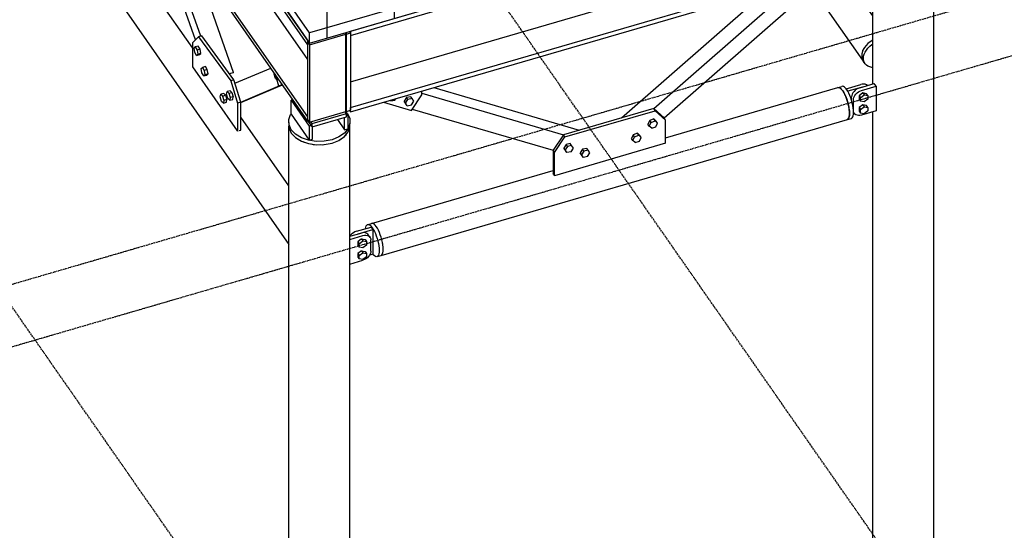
# Model space of a CAD drawing. Header units: millimetres. Extents: x 25 to 224619, y 20 to 11454.
# Tile 18 of 105: x 66031 to 68266, y 1836 to 2995. Entities that reach past the tile are written whole.
import ezdxf

# ---------------------------------------------------------------- set-up
doc = ezdxf.new("R2010")
doc.units = ezdxf.units.MM
doc.linetypes.add('DXK_LINE_DOT3', pattern=[5.9187, 2.979, -0.9799, 0.9799, -0.9799])
for name, color, linetype in [('ACIER_VISIBLE', 7, 'Continuous'), ('BOULONS', 7, 'Continuous'), ('MAILLAGE', 7, 'Continuous')]:
    doc.layers.add(name, color=color, linetype=linetype)
pattern_1 = [(0, (67795.6, 3815.62), (0, 152.4), []), (90, (67795.6, 3815.62), (-152.4, 9e-15), [])]

# ---------------------------------------------------------------- blocks, each defined once
blk = doc.blocks.new('GridLine-1649644-35272 - 30191')
at = {"layer": 'MAILLAGE', "color": 7, "linetype": 'DXK_LINE_DOT3'}
blk.add_line((68554.1, 985.8), (66074, 4543.1), dxfattribs=at)
blk = doc.blocks.new('GridLine-1649644-30478 - 30191')
at = {"layer": 'MAILLAGE', "color": 7, "linetype": 'DXK_LINE_DOT3'}
blk.add_line((64872, 1920.7), (73767.3, 4509.8), dxfattribs=at)
blk = doc.blocks.new('GridLine-1649644-30479 - 30191')
at = {"layer": 'MAILLAGE', "color": 7, "linetype": 'DXK_LINE_DOT3'}
blk.add_line((64789.9, 2038.6), (73685.1, 4627.6), dxfattribs=at)
blk = doc.blocks.new('GridLine-1649644-35273 - 30191')
at = {"layer": 'MAILLAGE', "color": 7, "linetype": 'DXK_LINE_DOT3'}
blk.add_line((67228.6, 600), (64748.5, 4157.3), dxfattribs=at)
blk = doc.blocks.new('Part-1649644-31546 - 30191')
at = {"linetype": 'Continuous'}
h = blk.add_hatch(dxfattribs=at)
h.set_pattern_fill('', color=8, style=0, pattern_type=0)
h.set_pattern_definition(pattern_1)
h.paths.add_polyline_path([(67393.7, 3698.6), (67795.6, 3815.6), (67745.6, 3887.3), (67393.7, 3784.9)])
h = blk.add_hatch(dxfattribs=at)
h.set_pattern_fill('', color=8, style=0, pattern_type=0)
h.set_pattern_definition(pattern_1)
h.paths.add_polyline_path([(67393.7, 3549.8), (67881.9, 3691.9), (67811.4, 3792.9), (67393.7, 3671.3)])
h = blk.add_hatch(dxfattribs=at)
h.set_pattern_fill('', color=8, style=0, pattern_type=0)
h.set_pattern_definition(pattern_1)
h.paths.add_polyline_path([(66834.6, 3535.9), (67360, 3688.8), (67360, 3775), (66834.6, 3622.1)])
h = blk.add_hatch(dxfattribs=at)
h.set_pattern_fill('', color=8, style=0, pattern_type=0)
h.set_pattern_definition(pattern_1)
h.paths.add_polyline_path([(67393.7, 3277.1), (68013.5, 3457.5), (68013.5, 3503.1), (67897.7, 3669.2), (67393.7, 3522.5)])
h = blk.add_hatch(dxfattribs=at)
h.set_pattern_fill('', color=8, style=0, pattern_type=0)
h.set_pattern_definition(pattern_1)
h.paths.add_polyline_path([(66834.6, 3387.1), (67360, 3540), (67360, 3661.5), (66834.6, 3508.6)])
h = blk.add_hatch(dxfattribs=at)
h.set_pattern_fill('', color=8, style=0, pattern_type=0)
h.set_pattern_definition(pattern_1)
h.paths.add_polyline_path([(68047.3, 3454.6), (68047.3, 3370.9), (68038.1, 3368.3), (68013.5, 3403.6), (68013.5, 3430.2), (67393.7, 3249.8), (67393.7, 3180.7), (67384.6, 3178.1), (67360, 3213.4), (67360, 3239.9), (66834.6, 3087), (66834.6, 3018), (66825.5, 3015.3), (66800.9, 3050.7), (66800.9, 3612.3), (66714, 3587), (66714, 3046.6), (66659.3, 3030.7), (66655.1, 3036.6), (66655.1, 3121.8), (66395.4, 3494.3), (66332.4, 3475.9), (66332.4, 3453.1), (66688.7, 2942), (68101.9, 3353.3), (68101.9, 3376.2)])
h = blk.add_hatch(dxfattribs=at)
h.set_pattern_fill('', color=8, style=0, pattern_type=0)
h.set_pattern_definition(pattern_1)
h.paths.add_polyline_path([(66655.1, 3441.4), (66655.1, 3543.4), (66639.8, 3565.4), (66580.7, 3548.2)])
h = blk.add_hatch(dxfattribs=at)
h.set_pattern_fill('', color=8, style=0, pattern_type=0)
h.set_pattern_definition(pattern_1)
h.paths.add_polyline_path([(66655.1, 3168.7), (66655.1, 3394.5), (66553.5, 3540.3), (66422.6, 3502.2)])
h = blk.add_hatch(dxfattribs=at)
h.set_pattern_fill('', color=8, style=0, pattern_type=0)
h.set_pattern_definition(pattern_1)
h.paths.add_polyline_path([(66834.6, 3114.3), (67360, 3267.3), (67360, 3512.7), (66834.6, 3359.8)])
at = {"layer": 'ACIER_VISIBLE', "color": 136, "linetype": 'Continuous'}
for p, q in [((67393.7, 3784.9), (67745.6, 3887.3)), ((67795.6, 3815.6), (67745.6, 3887.3)), ((67881.9, 3691.9), (67811.4, 3792.9)), ((66834.6, 3622.1), (67360, 3775)), ((68013.5, 3503.1), (67897.7, 3669.2)), ((66714, 3587), (66800.9, 3612.3)), ((66580.7, 3548.2), (66639.8, 3565.4)), ((66422.6, 3502.2), (66553.5, 3540.3)), ((66332.4, 3475.9), (66395.4, 3494.3)), ((66332.4, 3453.1), (66332.4, 3475.9)), ((66688.7, 2964.9), (66332.4, 3475.9)), ((66332.4, 3453.1), (66688.7, 2942)), ((68101.9, 3376.2), (68047.3, 3454.6)), ((68101.9, 3376.2), (66688.7, 2964.9)), ((68101.9, 3353.3), (68101.9, 3376.2)), ((66688.7, 2942), (68101.9, 3353.3)), ((66688.7, 2942), (66688.7, 2964.9))]:
    blk.add_line(p, q, dxfattribs=at)
blk = doc.blocks.new('Part-1649644-30584 - 30191')
at = {"layer": 'ACIER_VISIBLE', "color": 136, "linetype": 'Continuous'}
for p, q in [((66694.4, 2759.1), (66772.8, 2781.9)), ((66694.4, 2751.5), (66772.8, 2774.3)), ((66772.8, 2781.9), (66769.8, 2786.2)), ((66772.8, 2774.3), (66772.8, 2781.9)), ((66685.1, 2764.8), (66694.4, 2751.5)), ((66694.4, 2759.1), (66691.4, 2763.4)), ((66694.4, 2751.5), (66694.4, 2759.1))]:
    blk.add_line(p, q, dxfattribs=at)
blk = doc.blocks.new('Part-1649644-30216 - 30191')
at = {"layer": 'ACIER_VISIBLE', "color": 136, "linetype": 'Continuous'}
for p, q in [((67967.1, 2848.8), (67967.1, 3130.9)), ((68103.3, 3130.1), (68104.9, 3132.8)), ((68104.9, 3132.8), (68105, 3134.8)), ((68105.9, 3146.9), (68105.9, 3147)), ((68105.9, 3146.7), (68105.9, 3146.9)), ((68105.9, 3146.4), (68105.9, 3146.9)), ((68105.9, 1726.8), (68105.9, 3137.3)), ((67983.9, 3112.5), (67984.8, 3111.6)), ((67984.8, 3111.6), (67988.6, 3109.7)), ((68082.1, 3108), (68083.5, 3108.6)), ((68083.5, 3108.6), (68086.5, 3111)), ((68095.2, 3118), (68097.1, 3119.6)), ((68097.1, 3119.6), (68098.7, 3122.2)), ((67999.4, 3104.1), (68001.8, 3102.8)), ((68001.8, 3102.8), (68005.9, 3101.8)), ((68018.2, 3098.8), (68022.3, 3097.8)), ((68022.3, 3097.8), (68025.4, 3097.7)), ((68039.2, 3097.3), (68044.1, 3097.1)), ((68044.1, 3097.1), (68045.7, 3097.4)), ((67967.1, 1717), (67967.1, 2785.9)), ((68104.9, 1712.7), (68105.9, 1726.8)), ((67967.1, 1717), (67972.8, 1703.4)), ((67972.8, 1703.4), (67984.8, 1691.6)), ((68083.5, 1688.5), (68097.1, 1699.5)), ((68097.1, 1699.5), (68104.9, 1712.7)), ((67984.8, 1691.6), (68001.8, 1682.7)), ((68001.8, 1682.7), (68022.3, 1677.7)), ((68022.3, 1677.7), (68044.1, 1677.1)), ((68044.1, 1677.1), (68065.2, 1680.8)), ((68065.2, 1680.8), (68083.5, 1688.5))]:
    blk.add_line(p, q, dxfattribs=at)
blk = doc.blocks.new('Part-1649644-30218 - 30191')
at = {"layer": 'ACIER_VISIBLE', "color": 136, "linetype": 'Continuous'}
for p, q in [((66641.6, 2751.3), (66641.8, 2754.4)), ((66642, 2750.3), (66641.6, 2751.3)), ((66641.6, 1331.2), (66641.6, 2751.3)), ((66780.4, 2761.1), (66780.4, 2761.2)), ((66780.4, 2760.9), (66780.4, 2761.1)), ((66780.4, 2760.7), (66780.4, 2761.1)), ((66780.4, 1341), (66780.4, 2751.5)), ((66769.7, 2732.2), (66771.6, 2733.8)), ((66771.6, 2733.8), (66773.2, 2736.5)), ((66777.8, 2744.3), (66779.4, 2747)), ((66779.4, 2747), (66779.5, 2749)), ((66658.4, 2726.7), (66659.3, 2725.8)), ((66659.3, 2725.8), (66663.1, 2723.9)), ((66673.9, 2718.3), (66676.3, 2717)), ((66676.3, 2717), (66680.4, 2716)), ((66692.7, 2713), (66696.8, 2712)), ((66696.8, 2712), (66699.9, 2711.9)), ((66713.7, 2711.5), (66718.6, 2711.3)), ((66718.6, 2711.3), (66720.2, 2711.6)), ((66756.6, 2722.2), (66758, 2722.8)), ((66758, 2722.8), (66761, 2725.2)), ((66641.6, 1331.2), (66647.3, 1317.6)), ((66771.6, 1313.7), (66779.4, 1326.9)), ((66779.4, 1326.9), (66780.4, 1341)), ((66647.3, 1317.6), (66659.3, 1305.8)), ((66659.3, 1305.8), (66676.3, 1296.9)), ((66676.3, 1296.9), (66696.8, 1291.9)), ((66739.7, 1295), (66758, 1302.7)), ((66758, 1302.7), (66771.6, 1313.7)), ((66696.8, 1291.9), (66718.6, 1291.3)), ((66718.6, 1291.3), (66739.7, 1295))]:
    blk.add_line(p, q, dxfattribs=at)
blk = doc.blocks.new('Part-1649644-30912 - 30191')
at = {"layer": 'ACIER_VISIBLE', "color": 136, "linetype": 'Continuous'}
for p, q in [((67967.1, 3003.5), (67893.2, 3109.4)), ((67944.7, 2902.8), (67833.6, 3062)), ((67963, 2945.8), (67963.5, 2946.2)), ((67963.5, 2946.2), (67964, 2946.4)), ((67944.6, 2924.5), (67944.7, 2925)), ((67944.7, 2925), (67945, 2925.5)), ((67944.7, 2902.8), (67944.6, 2903.2)), ((67945, 2902.5), (67944.7, 2902.8))]:
    blk.add_line(p, q, dxfattribs=at)
blk = doc.blocks.new('Part-1649644-31182 - 30191')
at = {"layer": 'ACIER_VISIBLE', "color": 136, "linetype": 'Continuous'}
for p, q in [((66780.4, 2503.5), (66805.7, 2510.8)), ((66780.4, 2496.4), (66809.8, 2504.9)), ((66809.3, 2511.6), (66805.7, 2510.8)), ((66812.7, 2511.7), (66809.3, 2511.6)), ((66809.8, 2504.9), (66813.4, 2505.7)), ((66815.9, 2511.2), (66812.7, 2511.7)), ((66813.4, 2505.7), (66816.8, 2505.8)), ((66818.6, 2510.1), (66815.9, 2511.2)), ((66816.8, 2505.8), (66820, 2505.3)), ((66820.9, 2508.5), (66818.6, 2510.1)), ((66820, 2505.3), (66822.7, 2504.2)), ((66822.6, 2506.3), (66820.9, 2508.5)), ((66826.7, 2500.4), (66822.6, 2506.3)), ((66822.7, 2504.2), (66825, 2502.6)), ((66825, 2502.6), (66826.7, 2500.4)), ((66826.7, 2500.4), (66827.7, 2497.9)), ((66827.7, 2497.9), (66828.1, 2495)), ((66828.1, 2469.7), (66828.1, 2495)), ((66825, 2460.3), (66822.7, 2457.3)), ((66826.7, 2463.4), (66825, 2460.3)), ((66827.7, 2466.6), (66826.7, 2463.4)), ((66828.1, 2469.7), (66827.7, 2466.6)), ((66780.4, 2440.5), (66809.8, 2449.1)), ((66813.4, 2450.4), (66809.8, 2449.1)), ((66816.8, 2452.3), (66813.4, 2450.4)), ((66820, 2454.6), (66816.8, 2452.3)), ((66822.7, 2457.3), (66820, 2454.6))]:
    blk.add_line(p, q, dxfattribs=at)
blk = doc.blocks.new('Part-1649644-30518 - 30191')
at = {"layer": 'ACIER_VISIBLE', "color": 136, "linetype": 'Continuous'}
for p, q in [((66684.6, 2947.9), (65267.6, 4980.3)), ((65267.6, 4970.8), (65267.6, 4980.3)), ((66684.6, 2938.3), (65267.6, 4970.8)), ((65343.3, 4862.2), (65343.3, 4828.7)), ((65343.3, 4828.7), (65267.6, 4806.7)), ((66684.6, 2904.8), (65343.3, 4828.7)), ((66684.6, 2774.2), (65267.6, 4806.7)), ((65267.6, 4806.7), (65267.6, 4797.2)), ((66684.6, 2764.7), (65267.6, 4797.2)), ((66684.6, 2938.3), (66684.6, 2947.9)), ((66684.6, 2764.7), (66684.6, 2774.2)), ((66686.8, 2765.3), (66684.6, 2764.7))]:
    blk.add_line(p, q, dxfattribs=at)
blk = doc.blocks.new('Bolt-1649644-31445 - 30191')
at = {"layer": 'BOULONS', "color": 7, "linetype": 'Continuous'}
for p, q in [((67271.2, 2711.9), (67265.8, 2703.8)), ((67274.3, 2707.5), (67268.9, 2699.4)), ((67280.7, 2713.9), (67271.2, 2711.9)), ((67274.3, 2707.5), (67271.2, 2711.9)), ((67283.7, 2709.5), (67274.3, 2707.5)), ((67283.7, 2709.5), (67280.7, 2713.9)), ((67287.8, 2703.5), (67283.7, 2709.5)), ((67268.9, 2699.4), (67265.8, 2703.8)), ((67265.8, 2703.8), (67269.8, 2697.8)), ((67272.9, 2693.4), (67268.9, 2699.4)), ((67272.9, 2693.4), (67269.8, 2697.8)), ((67282.3, 2695.4), (67272.9, 2693.4)), ((67282.3, 2695.4), (67287.8, 2703.5)), ((67308.6, 2700.9), (67303.2, 2692.8)), ((67306.3, 2688.4), (67303.2, 2692.8)), ((67303.2, 2692.8), (67307.2, 2686.8)), ((67311.7, 2696.5), (67306.3, 2688.4)), ((67310.3, 2682.4), (67306.3, 2688.4)), ((67310.3, 2682.4), (67307.2, 2686.8)), ((67318, 2703), (67308.6, 2700.9)), ((67311.7, 2696.5), (67308.6, 2700.9)), ((67319.7, 2684.5), (67310.3, 2682.4)), ((67321.1, 2698.6), (67311.7, 2696.5)), ((67321.1, 2698.6), (67318, 2703)), ((67319.7, 2684.5), (67325.1, 2692.6)), ((67325.1, 2692.6), (67321.1, 2698.6))]:
    blk.add_line(p, q, dxfattribs=at)
blk = doc.blocks.new('Part-1649644-30519 - 30191')
at = {"layer": 'ACIER_VISIBLE', "color": 136, "linetype": 'Continuous'}
for p, q in [((66781.5, 2969), (68000, 3323.7)), ((66781.5, 2959.5), (68000, 3314.1)), ((68000, 3314.1), (68000, 3323.7)), ((67965.9, 3198.9), (67965.9, 3304.2)), ((66781.5, 2854.2), (67965.9, 3198.9)), ((68000, 3150), (67965.9, 3198.9)), ((66781.5, 2795.4), (68000, 3150)), ((66781.5, 2785.8), (68000, 3140.5)), ((68000, 3140.5), (68000, 3150)), ((66781.5, 2969), (66781.5, 2959.5)), ((66781.5, 2785.8), (66781.5, 2795.4)), ((66779.3, 2789), (66781.5, 2785.8))]:
    blk.add_line(p, q, dxfattribs=at)
blk = doc.blocks.new('Part-1649644-30525 - 30191')
at = {"layer": 'ACIER_VISIBLE', "color": 136, "linetype": 'Continuous'}
for p, q in [((66770.2, 2965.7), (66772.4, 2962.5)), ((66772.4, 2962.5), (66781.5, 2965.2)), ((66772.4, 2787), (66772.4, 2962.5)), ((66779.3, 2968.4), (66781.5, 2965.2)), ((66781.5, 2965.2), (66781.5, 2789.7)), ((66770.8, 2789.3), (66772.4, 2787)), ((66772.4, 2787), (66781.5, 2789.7))]:
    blk.add_line(p, q, dxfattribs=at)
blk = doc.blocks.new('Part-1649644-30579 - 30191')
at = {"layer": 'ACIER_VISIBLE', "color": 136, "linetype": 'Continuous'}
for p, q in [((66650.8, 2813.2), (66646.7, 2812)), ((66646.7, 2812), (66687.8, 2753.1)), ((66646.7, 2780.5), (66646.7, 2812)), ((66646.7, 2780.5), (66687.8, 2721.6)), ((66768, 2745), (66768, 2772.9)), ((66769.9, 2786.3), (66775.3, 2778.6)), ((66772.8, 2777.8), (66775.3, 2778.6)), ((66775.3, 2778.6), (66775.3, 2747.1)), ((66692.3, 2754.4), (66687.8, 2753.1)), ((66687.8, 2753.1), (66687.8, 2721.6)), ((66695.1, 2723.8), (66695.1, 2751.7)), ((66751.8, 2768.2), (66768, 2745)), ((66768, 2745), (66775.3, 2747.1)), ((66687.8, 2721.6), (66695.1, 2723.8))]:
    blk.add_line(p, q, dxfattribs=at)
blk = doc.blocks.new('Part-1649644-31439 - 30191')
at = {"layer": 'ACIER_VISIBLE', "color": 136, "linetype": 'Continuous'}
for p, q in [((67470.1, 2793.2), (67794.9, 3077.6)), ((67397, 2772), (67727.3, 3061.1)), ((67493.5, 2771.9), (67817.4, 3055.4))]:
    blk.add_line(p, q, dxfattribs=at)
blk = doc.blocks.new('Part-1649644-31441 - 30191')
at = {"layer": 'ACIER_VISIBLE', "color": 136, "linetype": 'Continuous'}
for p, q in [((66919.9, 2789.1), (66943.4, 2824.1)), ((66943.4, 2824.1), (66943.4, 2833)), ((66856.6, 2807.7), (66919.9, 2789.1))]:
    blk.add_line(p, q, dxfattribs=at)
blk = doc.blocks.new('Bolt-1649644-31453 - 30191')
at = {"layer": 'BOULONS', "color": 7, "linetype": 'Continuous'}
for p, q in [((66608.2, 2871.4), (66608.6, 2873.7)), ((66611.2, 2861.5), (66608.2, 2871.4)), ((66615.3, 2857.6), (66611.2, 2861.5)), ((66615.3, 2857.6), (66616.2, 2862.8)), ((66619, 2858.7), (66615.3, 2857.6))]:
    blk.add_line(p, q, dxfattribs=at)
blk = doc.blocks.new('Part-1649644-30808 - 30191')
at = {"layer": 'ACIER_VISIBLE', "color": 136, "linetype": 'Continuous'}
for p, q in [((66641.5, 2768.3), (66645.7, 2779.8)), ((66645.7, 2779.8), (66646.7, 2781)), ((66770.7, 2786.5), (66774.7, 2782.4)), ((66774.7, 2782.4), (66779.9, 2771.1)), ((66642.1, 2756.6), (66641.5, 2768.3)), ((66641.5, 2760.7), (66641.5, 2768.3)), ((66641.5, 2760.7), (66642.1, 2748.9)), ((66647.3, 2745.3), (66642.1, 2756.6)), ((66780.5, 2759.3), (66776.3, 2747.8)), ((66776.3, 2740.2), (66780.5, 2751.7)), ((66779.9, 2771.1), (66780.5, 2759.3)), ((66780.5, 2751.7), (66780.5, 2759.3)), ((66642.1, 2748.9), (66647.3, 2737.7)), ((66656.9, 2735.3), (66647.3, 2745.3)), ((66647.3, 2737.7), (66656.9, 2727.6)), ((66670.2, 2727.2), (66656.9, 2735.3)), ((66656.9, 2727.6), (66670.2, 2719.6)), ((66686.3, 2721.6), (66670.2, 2727.2)), ((66755.2, 2728.9), (66739.7, 2722.7)), ((66767.7, 2737.5), (66755.2, 2728.9)), ((66755.2, 2721.2), (66767.7, 2729.8)), ((66776.3, 2747.8), (66767.7, 2737.5)), ((66767.7, 2729.8), (66776.3, 2740.2)), ((66670.2, 2719.6), (66686.3, 2714)), ((66704, 2718.9), (66686.3, 2721.6)), ((66686.3, 2714), (66704, 2711.3)), ((66722.2, 2719.3), (66704, 2718.9)), ((66704, 2711.3), (66722.2, 2711.6)), ((66739.7, 2722.7), (66722.2, 2719.3)), ((66722.2, 2711.6), (66739.7, 2715)), ((66739.7, 2715), (66755.2, 2721.2))]:
    blk.add_line(p, q, dxfattribs=at)
blk = doc.blocks.new('Part-1649644-30828 - 30191')
at = {"layer": 'ACIER_VISIBLE', "color": 136, "linetype": 'Continuous'}
for p, q in [((66688.7, 2938.2), (66770.8, 2962.1)), ((66770.8, 2962.1), (66768.5, 2965.2)), ((66770.8, 2786.5), (66770.8, 2962.1)), ((66686.8, 2944.7), (66684.6, 2944.1)), ((66684.6, 2944.1), (66688.7, 2938.2)), ((66684.6, 2768.5), (66684.6, 2944.1)), ((66688.7, 2938.2), (66688.7, 2762.6)), ((66688.7, 2762.6), (66770.8, 2786.5)), ((66688.7, 2762.6), (66684.6, 2768.5))]:
    blk.add_line(p, q, dxfattribs=at)
blk = doc.blocks.new('Part-1649644-30911 - 30191')
at = {"layer": 'ACIER_VISIBLE', "color": 136, "linetype": 'Continuous'}
for p, q in [((65335.1, 4403.4), (65327.6, 4391.8)), ((65346.4, 4413), (65335.1, 4403.4)), ((65359.7, 4419), (65346.4, 4413)), ((65372.9, 4420.7), (65359.7, 4419)), ((65384.2, 4417.7), (65372.9, 4420.7)), ((65391.7, 4410.4), (65384.2, 4417.7)), ((65499.4, 4256), (65391.7, 4410.4)), ((65327.6, 4391.8), (65325, 4379.9)), ((65325, 4379.9), (65327.6, 4369.5)), ((65327.6, 4369.5), (66641.6, 2484.9)), ((65963.1, 3590.9), (65608.8, 4099)), ((66423.8, 2930.1), (66080, 3423.2)), ((66641.6, 2617.7), (66532.5, 2774.1))]:
    blk.add_line(p, q, dxfattribs=at)
blk = doc.blocks.new('Part-1649644-31181 - 30191')
at = {"layer": 'ACIER_VISIBLE', "color": 136, "linetype": 'Continuous'}
for p, q in [((67496.8, 2727.2), (67888, 2841)), ((67893.1, 2840.1), (67888, 2841)), ((67899, 2833.7), (67893.1, 2840.1)), ((67905, 2822.9), (67899, 2833.7)), ((67910.1, 2809.3), (67905, 2822.9)), ((67913.5, 2795.1), (67910.1, 2809.3)), ((67914.7, 2782.2), (67913.5, 2795.1)), ((67910.1, 2768.3), (67913.5, 2772.8)), ((67913.5, 2772.8), (67914.7, 2782.2)), ((66851.2, 2460.1), (67910.1, 2768.3)), ((66829.1, 2532.8), (67241.5, 2652.9)), ((66834, 2531.9), (66834.2, 2531.9)), ((66834.2, 2531.9), (66834.4, 2531.6)), ((66845.9, 2515.1), (66846.1, 2514.7)), ((66846.1, 2514.7), (66846.3, 2514.2)), ((66854.4, 2487.4), (66854.6, 2486.9)), ((66854.6, 2486.9), (66854.6, 2486.3)), ((66854.6, 2464.6), (66854.4, 2464.5)), ((66854.6, 2465), (66854.6, 2464.6))]:
    blk.add_line(p, q, dxfattribs=at)
blk = doc.blocks.new('Part-1649644-31183 - 30191')
at = {"layer": 'ACIER_VISIBLE', "color": 136, "linetype": 'Continuous'}
for p, q in [((67934, 2838.9), (67930.6, 2837.1)), ((67937.6, 2840.3), (67934, 2838.9)), ((67937.6, 2840.3), (67970.7, 2849.9)), ((67941.7, 2834.4), (67974.8, 2844)), ((67972.8, 2846.9), (67970.7, 2849.9)), ((67974.8, 2844), (67972.8, 2846.9)), ((67974.8, 2844), (67974.8, 2788.1)), ((67919.7, 2822.8), (67919.3, 2819.7)), ((67919.3, 2811.6), (67919.3, 2819.7)), ((67920.7, 2825.9), (67919.7, 2822.8)), ((67922.4, 2829.1), (67920.7, 2825.9)), ((67924.7, 2832), (67922.4, 2829.1)), ((67923.4, 2813.8), (67923.8, 2816.9)), ((67923.8, 2816.9), (67924.8, 2820)), ((67927.4, 2834.7), (67924.7, 2832)), ((67924.8, 2820), (67926.5, 2823.2)), ((67926.5, 2823.2), (67928.8, 2826.1)), ((67930.6, 2837.1), (67927.4, 2834.7)), ((67928.8, 2826.1), (67931.5, 2828.9)), ((67931.5, 2828.9), (67934.7, 2831.2)), ((67934.7, 2831.2), (67938.1, 2833)), ((67938.1, 2833), (67941.7, 2834.4)), ((67923.4, 2791.2), (67923.4, 2813.8)), ((67923.8, 2785.6), (67923.7, 2785.9)), ((67924.8, 2783), (67923.8, 2785.6)), ((67924.8, 2783), (67923.8, 2784.5)), ((67926.5, 2780.9), (67924.8, 2783)), ((67928.8, 2779.2), (67926.5, 2780.9)), ((67931.5, 2778.1), (67928.8, 2779.2)), ((67934.7, 2777.6), (67931.5, 2778.1)), ((67938.1, 2777.8), (67934.7, 2777.6)), ((67941.7, 2778.5), (67938.1, 2777.8)), ((67974.8, 2788.1), (67941.7, 2778.5))]:
    blk.add_line(p, q, dxfattribs=at)
blk = doc.blocks.new('Part-1649644-31184 - 30191')
at = {"layer": 'ACIER_VISIBLE', "color": 136, "linetype": 'Continuous'}
for p, q in [((67906.8, 2838.4), (67939.9, 2848)), ((67944, 2842.1), (67910.9, 2832.5)), ((67943.5, 2848.8), (67939.9, 2848)), ((67946.9, 2848.9), (67943.5, 2848.8)), ((67950, 2848.4), (67946.9, 2848.9)), ((67952.8, 2847.3), (67950, 2848.4)), ((67955.1, 2845.7), (67952.8, 2847.3)), ((67955.3, 2845.4), (67955.1, 2845.7)), ((67910.9, 2832.5), (67906.8, 2838.4)), ((67906.8, 2838.4), (67906.8, 2838.1)), ((67910.9, 2832), (67910.9, 2832.5)), ((67923.5, 2780.3), (67926.3, 2781.1))]:
    blk.add_line(p, q, dxfattribs=at)
blk = doc.blocks.new('Part-1649644-31185 - 30191')
at = {"layer": 'ACIER_VISIBLE', "color": 136, "linetype": 'Continuous'}
for p, q in [((66782.3, 2506.6), (66780.4, 2504.2)), ((66785, 2509.3), (66782.3, 2506.6)), ((66788.2, 2511.6), (66785, 2509.3)), ((66791.6, 2513.5), (66788.2, 2511.6)), ((66795.2, 2514.8), (66791.6, 2513.5)), ((66795.2, 2514.8), (66828.3, 2524.5)), ((66799.3, 2509), (66832.4, 2518.6)), ((66828.3, 2524.5), (66832.4, 2518.6)), ((66832.4, 2518.6), (66832.4, 2462.7)), ((66832.4, 2462.7), (66825.2, 2460.6))]:
    blk.add_line(p, q, dxfattribs=at)
blk = doc.blocks.new('Bolt-1649644-31186 - 30191')
at = {"layer": 'BOULONS', "color": 7, "linetype": 'Continuous'}
for p, q in [((66806.6, 2497.4), (66798.4, 2491)), ((66798.4, 2491), (66798.4, 2483.1)), ((66798.4, 2491), (66801.5, 2486.6)), ((66798.4, 2483.1), (66801.5, 2478.6)), ((66801.5, 2486.6), (66809.7, 2492.9)), ((66801.5, 2478.6), (66801.5, 2486.6)), ((66806.6, 2497.4), (66814.8, 2495.8)), ((66806.6, 2497.4), (66809.7, 2492.9)), ((66809.7, 2492.9), (66817.9, 2491.4)), ((66817.9, 2483.4), (66809.7, 2477.1)), ((66814.8, 2495.8), (66817.9, 2491.4)), ((66817.9, 2491.4), (66817.9, 2483.4)), ((66806.6, 2470.6), (66798.4, 2464.3)), ((66798.4, 2464.3), (66798.4, 2456.4)), ((66798.4, 2464.3), (66801.5, 2459.9)), ((66809.7, 2477.1), (66801.5, 2478.6)), ((66801.5, 2459.9), (66809.7, 2466.2)), ((66801.5, 2451.9), (66801.5, 2459.9)), ((66806.6, 2470.6), (66814.8, 2469.1)), ((66806.6, 2470.6), (66809.7, 2466.2)), ((66809.7, 2466.2), (66817.9, 2464.6)), ((66814.8, 2469.1), (66817.9, 2464.6)), ((66817.9, 2464.6), (66817.9, 2456.7)), ((66798.4, 2456.4), (66801.5, 2451.9)), ((66809.7, 2450.4), (66801.5, 2451.9)), ((66817.9, 2456.7), (66809.7, 2450.4))]:
    blk.add_line(p, q, dxfattribs=at)
blk = doc.blocks.new('Bolt-1649644-31187 - 30191')
at = {"layer": 'BOULONS', "color": 7, "linetype": 'Continuous'}
for p, q in [((67944.9, 2828.7), (67936.7, 2822.3)), ((67936.7, 2822.3), (67936.7, 2814.4)), ((67936.7, 2822.3), (67939.8, 2817.9)), ((67939.8, 2817.9), (67948, 2824.2)), ((67939.8, 2810), (67939.8, 2817.9)), ((67953.1, 2827.1), (67944.9, 2828.7)), ((67944.9, 2828.7), (67948, 2824.2)), ((67948, 2824.2), (67956.2, 2822.7)), ((67956.2, 2822.7), (67953.1, 2827.1)), ((67956.2, 2822.7), (67956.2, 2814.7)), ((67936.7, 2814.4), (67939.8, 2810)), ((67944.9, 2801.9), (67936.7, 2795.6)), ((67936.7, 2795.6), (67936.7, 2787.7)), ((67936.7, 2795.6), (67939.8, 2791.2)), ((67948, 2808.4), (67939.8, 2810)), ((67939.8, 2791.2), (67948, 2797.5)), ((67953.1, 2800.4), (67944.9, 2801.9)), ((67944.9, 2801.9), (67948, 2797.5)), ((67956.2, 2814.7), (67948, 2808.4)), ((67948, 2797.5), (67956.2, 2795.9)), ((67956.2, 2795.9), (67953.1, 2800.4)), ((67956.2, 2795.9), (67956.2, 2788)), ((67936.7, 2787.7), (67939.8, 2783.2)), ((67939.8, 2783.2), (67939.8, 2791.2)), ((67948, 2781.7), (67939.8, 2783.2)), ((67956.2, 2788), (67948, 2781.7))]:
    blk.add_line(p, q, dxfattribs=at)
blk = doc.blocks.new('Part-1649644-31189 - 30191')
at = {"layer": 'ACIER_VISIBLE', "color": 136, "linetype": 'Continuous'}
for p, q in [((67888, 2841), (67897.1, 2843.7)), ((67888, 2841), (67889.9, 2841.3)), ((67889.9, 2841.3), (67891.9, 2840.7)), ((67891.9, 2840.7), (67892.9, 2840.1)), ((67893.3, 2839.8), (67894.2, 2839.2)), ((67894.2, 2839.2), (67896.6, 2836.8)), ((67899, 2844), (67897.1, 2843.7)), ((67901.1, 2843.4), (67899, 2844)), ((67903.3, 2841.9), (67901.1, 2843.4)), ((67905.7, 2839.5), (67903.3, 2841.9)), ((67908.2, 2836.4), (67905.7, 2839.5)), ((67896.6, 2836.8), (67899, 2833.7)), ((67899, 2833.7), (67901.5, 2829.8)), ((67901.5, 2829.8), (67903.9, 2825.4)), ((67904.8, 2823.3), (67903.9, 2825.4)), ((67906.1, 2820.4), (67905.2, 2822.4)), ((67906.1, 2820.4), (67908.2, 2815)), ((67910.6, 2832.5), (67908.2, 2836.4)), ((67913, 2828), (67910.6, 2832.5)), ((67915.3, 2823), (67913, 2828)), ((67917.3, 2817.6), (67915.3, 2823)), ((67919.2, 2812), (67917.3, 2817.6)), ((67908.2, 2815), (67910.1, 2809.3)), ((67910.1, 2809.3), (67911.7, 2803.6)), ((67911.7, 2803.6), (67913, 2797.9)), ((67913.3, 2795.6), (67913, 2797.9)), ((67913.9, 2792.3), (67913.5, 2794.5)), ((67920.8, 2806.2), (67919.2, 2812)), ((67922.1, 2800.5), (67920.8, 2806.2)), ((67923, 2795), (67922.1, 2800.5)), ((67923.6, 2789.7), (67923, 2795)), ((67913, 2771.5), (67913.3, 2772.7)), ((67913.5, 2773.2), (67913.9, 2774.4)), ((67913.9, 2792.3), (67914.5, 2787.1)), ((67914.5, 2778), (67913.9, 2774.4)), ((67914.5, 2787.1), (67914.7, 2782.2)), ((67914.7, 2782.2), (67914.5, 2778)), ((67919.2, 2770.9), (67920.8, 2772.1)), ((67920.8, 2772.1), (67922.1, 2774.2)), ((67922.1, 2774.2), (67923, 2777)), ((67923, 2777), (67923.6, 2780.6)), ((67923.8, 2784.9), (67923.6, 2789.7)), ((67923.6, 2780.6), (67923.8, 2784.9)), ((67910.1, 2768.3), (67919.2, 2770.9)), ((67911.7, 2769.5), (67910.1, 2768.3)), ((67913, 2771.5), (67911.7, 2769.5))]:
    blk.add_line(p, q, dxfattribs=at)
blk = doc.blocks.new('Part-1649644-31191 - 30191')
at = {"layer": 'ACIER_VISIBLE', "color": 136, "linetype": 'Continuous'}
for p, q in [((66816.2, 2524.1), (66817.1, 2527)), ((66817.1, 2527), (66818.4, 2529)), ((66818.4, 2529), (66820, 2530.2)), ((66820, 2530.2), (66829.1, 2532.8)), ((66820, 2530.2), (66821.8, 2530.5)), ((66821.8, 2530.5), (66823.9, 2529.9)), ((66823.9, 2529.9), (66826.2, 2528.4)), ((66826.2, 2528.4), (66828.6, 2526)), ((66828.6, 2526), (66831, 2522.8)), ((66831, 2533.1), (66829.1, 2532.8)), ((66833.1, 2532.5), (66831, 2533.1)), ((66835.3, 2531), (66833.1, 2532.5)), ((66837.7, 2528.6), (66835.3, 2531)), ((66840.1, 2525.5), (66837.7, 2528.6)), ((66815.6, 2520.8), (66816.2, 2524.1)), ((66831, 2522.8), (66833.5, 2519)), ((66833.5, 2519), (66835.9, 2514.5)), ((66835.9, 2514.5), (66838.1, 2509.5)), ((66838.1, 2509.5), (66840.2, 2504.1)), ((66842.6, 2521.6), (66840.1, 2525.5)), ((66840.2, 2504.1), (66842.1, 2498.5)), ((66845, 2517.2), (66842.6, 2521.6)), ((66847.2, 2512.2), (66845, 2517.2)), ((66849.3, 2506.8), (66847.2, 2512.2)), ((66851.2, 2501.1), (66849.3, 2506.8)), ((66842.1, 2498.5), (66843.7, 2492.7)), ((66843.7, 2492.7), (66845, 2487)), ((66845, 2487), (66845.9, 2481.5)), ((66845.9, 2481.5), (66846.5, 2476.2)), ((66852.8, 2495.4), (66851.2, 2501.1)), ((66854.1, 2489.7), (66852.8, 2495.4)), ((66855, 2484.1), (66854.1, 2489.7)), ((66855.6, 2478.9), (66855, 2484.1)), ((66833.5, 2461.6), (66832.4, 2462.9)), ((66835.9, 2459.3), (66833.5, 2461.6)), ((66838.1, 2457.8), (66835.9, 2459.3)), ((66842.1, 2457.4), (66851.2, 2460.1)), ((66845, 2460.6), (66843.7, 2458.6)), ((66845.9, 2463.5), (66845, 2460.6)), ((66846.5, 2467.1), (66845.9, 2463.5)), ((66846.5, 2476.2), (66846.7, 2471.4)), ((66846.7, 2471.4), (66846.5, 2467.1)), ((66851.2, 2460.1), (66852.8, 2461.3)), ((66852.8, 2461.3), (66854.1, 2463.3)), ((66854.1, 2463.3), (66855, 2466.2)), ((66855, 2466.2), (66855.6, 2469.8)), ((66855.8, 2474), (66855.6, 2478.9)), ((66855.6, 2469.8), (66855.8, 2474)), ((66840.2, 2457.1), (66838.1, 2457.8)), ((66842.1, 2457.4), (66840.2, 2457.1)), ((66843.7, 2458.6), (66842.1, 2457.4))]:
    blk.add_line(p, q, dxfattribs=at)
blk = doc.blocks.new('Part-1649644-31438 - 30191')
at = {"layer": 'ACIER_VISIBLE', "color": 136, "linetype": 'Continuous'}
for p, q in [((66970.8, 2840.9), (67301.1, 2744.1)), ((66943.4, 2827.9), (67265, 2733.6)), ((66922, 2792.3), (67241.5, 2698.6))]:
    blk.add_line(p, q, dxfattribs=at)
blk = doc.blocks.new('Bolt-1649644-31442 - 30191')
at = {"layer": 'BOULONS', "color": 7, "linetype": 'Continuous'}
for p, q in [((66909, 2818.1), (66903.6, 2810)), ((66918.4, 2820.2), (66909, 2818.1)), ((66912.1, 2813.7), (66909, 2818.1)), ((66921.5, 2815.8), (66918.4, 2820.2)), ((66873.3, 2810.6), (66872.1, 2812.2)), ((66872.2, 2812.2), (66873.3, 2810.6)), ((66873.3, 2810.6), (66882.7, 2812.6)), ((66882.7, 2812.6), (66884.9, 2815.9)), ((66906.6, 2805.6), (66903.6, 2810)), ((66903.6, 2810), (66907.6, 2804)), ((66906.6, 2805.6), (66912.1, 2813.7)), ((66910.6, 2799.6), (66906.6, 2805.6)), ((66910.6, 2799.6), (66907.6, 2804)), ((66910.6, 2799.6), (66920.1, 2801.7)), ((66921.5, 2815.8), (66912.1, 2813.7)), ((66920.1, 2801.7), (66925.5, 2809.8)), ((66925.5, 2809.8), (66921.5, 2815.8))]:
    blk.add_line(p, q, dxfattribs=at)
blk = doc.blocks.new('Part-1649644-31444 - 30191')
at = {"layer": 'ACIER_VISIBLE', "color": 136, "linetype": 'Continuous'}
for p, q in [((67470.1, 2793.2), (67265, 2733.6)), ((67268.3, 2728.8), (67473.3, 2788.5)), ((67473.3, 2788.5), (67470.1, 2793.2)), ((67493.5, 2771.9), (67470.1, 2793.2)), ((67496.8, 2767.2), (67473.3, 2788.5)), ((67496.8, 2767.2), (67493.5, 2771.9)), ((67496.8, 2714.4), (67496.8, 2767.2)), ((67265, 2733.6), (67241.5, 2698.6)), ((67244.8, 2693.8), (67268.3, 2728.8)), ((67268.3, 2728.8), (67265, 2733.6)), ((67496.8, 2714.4), (67244.8, 2641)), ((67244.8, 2693.8), (67241.5, 2698.6)), ((67241.5, 2698.6), (67241.5, 2645.7)), ((67244.8, 2641), (67244.8, 2693.8)), ((67243.2, 2643.4), (67241.5, 2645.7)), ((67244.8, 2641), (67244, 2642.2))]:
    blk.add_line(p, q, dxfattribs=at)
blk = doc.blocks.new('Bolt-1649644-31446 - 30191')
at = {"layer": 'BOULONS', "color": 7, "linetype": 'Continuous'}
for p, q in [((67461, 2766.4), (67457, 2758.1)), ((67460, 2753.7), (67457, 2758.1)), ((67460, 2753.7), (67464.1, 2762)), ((67465.5, 2748.7), (67460, 2753.7)), ((67470.4, 2769.9), (67461, 2766.4)), ((67464.1, 2762), (67461, 2766.4)), ((67464.1, 2762), (67473.5, 2765.4)), ((67465.5, 2748.7), (67474.9, 2752.2)), ((67473.5, 2765.4), (67470.4, 2769.9)), ((67475.8, 2764.9), (67470.4, 2769.9)), ((67478.9, 2760.5), (67473.5, 2765.4)), ((67474.9, 2752.2), (67478.9, 2760.5)), ((67478.9, 2760.5), (67475.8, 2764.9)), ((67423.6, 2733.7), (67419.6, 2725.4)), ((67422.7, 2720.9), (67426.7, 2729.3)), ((67433, 2737.1), (67423.6, 2733.7)), ((67426.7, 2729.3), (67423.6, 2733.7)), ((67426.7, 2729.3), (67436.1, 2732.7)), ((67436.1, 2732.7), (67433, 2737.1)), ((67438.5, 2732.2), (67433, 2737.1)), ((67441.5, 2727.8), (67436.1, 2732.7)), ((67437.5, 2719.4), (67441.5, 2727.8)), ((67441.5, 2727.8), (67438.5, 2732.2)), ((67422.7, 2720.9), (67419.6, 2725.4)), ((67428.1, 2716), (67422.7, 2720.9)), ((67428.1, 2716), (67437.5, 2719.4))]:
    blk.add_line(p, q, dxfattribs=at)
blk = doc.blocks.new('Part-1649644-31450 - 30191')
at = {"layer": 'ACIER_VISIBLE', "color": 136, "linetype": 'Continuous'}
for p, q in [((66519.4, 2850.6), (66600.7, 2885.1)), ((66532.5, 2807.6), (66626.8, 2847.6)), ((66532.5, 2807.1), (66627.1, 2847.2))]:
    blk.add_line(p, q, dxfattribs=at)
blk = doc.blocks.new('Part-1649644-31452 - 30191')
at = {"layer": 'ACIER_VISIBLE', "color": 136, "linetype": 'Continuous'}
for p, q in [((66610.5, 2871), (66618.4, 2845)), ((66618.4, 2845), (66626.3, 2848.3)), ((66618.4, 2845), (66625.7, 2847.1)), ((66625.7, 2847.1), (66626.8, 2847.6))]:
    blk.add_line(p, q, dxfattribs=at)
blk = doc.blocks.new('Part-1649644-31454 - 30191')
at = {"layer": 'ACIER_VISIBLE', "color": 136, "linetype": 'Continuous'}
for p, q in [((66429.7, 2949.1), (66300.9, 3315.1)), ((66441.8, 2957.8), (66331.5, 3271.1)), ((66516, 2875.5), (66422.9, 3140.1)), ((66506.7, 2872.7), (66516, 2875.5)), ((66514.9, 2874.3), (66507.2, 2872.1)), ((66516, 2875.5), (66514.9, 2874.3))]:
    blk.add_line(p, q, dxfattribs=at)
blk = doc.blocks.new('Part-1649644-31463 - 30191')
at = {"layer": 'ACIER_VISIBLE', "color": 136, "linetype": 'Continuous'}
for p, q in [((66423.8, 2943), (66436.9, 2956.4)), ((66444.2, 2958.5), (66436.9, 2956.4)), ((66436.9, 2956.4), (66509.7, 2856.5)), ((66517, 2858.7), (66444.2, 2958.5)), ((66423.8, 2887.8), (66423.8, 2943)), ((66525.2, 2742.4), (66423.8, 2887.8)), ((66517, 2858.7), (66509.7, 2856.5)), ((66509.7, 2856.5), (66525.2, 2805.5)), ((66532.5, 2807.6), (66517, 2858.7)), ((66532.5, 2807.6), (66525.2, 2805.5)), ((66525.2, 2805.5), (66525.2, 2742.4)), ((66532.5, 2744.5), (66532.5, 2807.6)), ((66525.2, 2742.4), (66527, 2742.9)), ((66528.9, 2743.4), (66532.5, 2744.5))]:
    blk.add_line(p, q, dxfattribs=at)
blk = doc.blocks.new('Bolt-1649644-31464 - 30191')
at = {"layer": 'BOULONS', "color": 7, "linetype": 'Continuous'}
for p, q in [((66485.9, 2819.6), (66487, 2825.7)), ((66489, 2809.7), (66485.9, 2819.6)), ((66493.9, 2827.7), (66487, 2825.7)), ((66487, 2825.7), (66491.2, 2821.8)), ((66491.2, 2821.8), (66498, 2823.8)), ((66491.2, 2821.8), (66494.2, 2811.9)), ((66493.9, 2827.7), (66498, 2823.8)), ((66498, 2823.8), (66501, 2813.9)), ((66500.5, 2825.8), (66501.6, 2831.9)), ((66503.5, 2815.8), (66500.5, 2825.8)), ((66508.4, 2833.9), (66501.6, 2831.9)), ((66501.6, 2831.9), (66505.7, 2828)), ((66505.7, 2828), (66512.5, 2830)), ((66505.7, 2828), (66508.7, 2818.1)), ((66508.7, 2818.1), (66507.6, 2812)), ((66508.4, 2833.9), (66512.5, 2830)), ((66515.5, 2820.1), (66508.7, 2818.1)), ((66512.5, 2830), (66515.5, 2820.1)), ((66514.4, 2814), (66515.5, 2820.1)), ((66493.1, 2805.8), (66489, 2809.7)), ((66494.2, 2811.9), (66493.1, 2805.8)), ((66493.1, 2805.8), (66499.9, 2807.8)), ((66501, 2813.9), (66494.2, 2811.9)), ((66499.9, 2807.8), (66501, 2813.9)), ((66507.6, 2812), (66503.5, 2815.8)), ((66507.6, 2812), (66514.4, 2814))]:
    blk.add_line(p, q, dxfattribs=at)
blk = doc.blocks.new('Bolt-1649644-31465 - 30191')
at = {"layer": 'BOULONS', "color": 7, "linetype": 'Continuous'}
for p, q in [((66426.5, 2930.5), (66429.1, 2933.2)), ((66428.2, 2920.9), (66426.5, 2930.5)), ((66435.9, 2935.2), (66429.1, 2933.2)), ((66429.1, 2933.2), (66433.3, 2926.1)), ((66440.1, 2928.1), (66433.3, 2926.1)), ((66440.1, 2928.1), (66435.9, 2935.2)), ((66441.8, 2918.4), (66440.1, 2928.1)), ((66432.4, 2913.8), (66428.2, 2920.9)), ((66435, 2916.4), (66432.4, 2913.8)), ((66432.4, 2913.8), (66439.2, 2915.8)), ((66433.3, 2926.1), (66435, 2916.4)), ((66441.8, 2918.4), (66435, 2916.4)), ((66439.2, 2915.8), (66441.8, 2918.4)), ((66442.9, 2884), (66445.4, 2886.7)), ((66444.5, 2874.3), (66442.9, 2884)), ((66452.3, 2888.6), (66445.4, 2886.7)), ((66445.4, 2886.7), (66449.7, 2879.6)), ((66456.5, 2881.6), (66452.3, 2888.6)), ((66448.8, 2867.3), (66444.5, 2874.3)), ((66451.3, 2869.9), (66448.8, 2867.3)), ((66448.8, 2867.3), (66455.6, 2869.3)), ((66456.5, 2881.6), (66449.7, 2879.6)), ((66449.7, 2879.6), (66451.3, 2869.9)), ((66458.2, 2871.9), (66451.3, 2869.9)), ((66455.6, 2869.3), (66458.2, 2871.9)), ((66458.2, 2871.9), (66456.5, 2881.6))]:
    blk.add_line(p, q, dxfattribs=at)
blk = doc.blocks.new('Part-1649644-31522 - 30191')
at = {"layer": 'ACIER_VISIBLE', "color": 136, "linetype": 'Continuous'}
for p, q in [((67948.7, 2932.1), (67945.8, 2927.4)), ((67952.2, 2936.6), (67948.7, 2932.1)), ((67956.4, 2940.8), (67952.2, 2936.6)), ((67952.8, 2926.2), (67956.3, 2930.7)), ((67956.3, 2930.7), (67960.5, 2934.9)), ((67961, 2944.5), (67956.4, 2940.8)), ((67960.5, 2934.9), (67965.1, 2938.6)), ((67966, 2947.7), (67961, 2944.5)), ((67965.1, 2938.6), (67967.1, 2939.8)), ((67967.1, 2948.2), (67966, 2947.7)), ((67942.5, 2917.8), (67942.1, 2913.1)), ((67942.1, 2913.1), (67942.5, 2908.7)), ((67943.7, 2922.6), (67942.5, 2917.8)), ((67942.5, 2908.7), (67943.7, 2904.6)), ((67945.8, 2927.4), (67943.7, 2922.6)), ((67946.2, 2907.2), (67946.6, 2911.9)), ((67946.6, 2902.8), (67946.2, 2907.2)), ((67946.6, 2911.9), (67947.9, 2916.7)), ((67947.9, 2916.7), (67949.9, 2921.5)), ((67949.9, 2921.5), (67952.8, 2926.2)), ((67943.7, 2904.6), (67945.8, 2901)), ((67949.9, 2895.1), (67945.8, 2901)), ((67947.9, 2898.7), (67946.6, 2902.8)), ((67949.9, 2895.1), (67947.9, 2898.7)), ((67952.8, 2892.1), (67949.9, 2895.1)), ((67956.3, 2889.6), (67952.8, 2892.1)), ((67960.5, 2887.9), (67956.3, 2889.6)), ((67965.1, 2886.8), (67960.5, 2887.9)), ((67967.1, 2886.7), (67965.1, 2886.8))]:
    blk.add_line(p, q, dxfattribs=at)

msp = doc.modelspace()

# ---------------------------------------------------------------- block references
for name in ['Part-1649644-30518 - 30191', 'GridLine-1649644-30479 - 30191', 'GridLine-1649644-35272 - 30191', 'GridLine-1649644-30478 - 30191', 'Part-1649644-30911 - 30191', 'GridLine-1649644-35273 - 30191', 'Part-1649644-31546 - 30191', 'Part-1649644-31454 - 30191', 'Part-1649644-30519 - 30191', 'Part-1649644-30216 - 30191', 'Part-1649644-30912 - 30191', 'Part-1649644-31439 - 30191', 'Part-1649644-31463 - 30191', 'Part-1649644-30828 - 30191', 'Part-1649644-30525 - 30191', 'Bolt-1649644-31465 - 30191', 'Part-1649644-31522 - 30191', 'Part-1649644-31450 - 30191', 'Bolt-1649644-31453 - 30191', 'Part-1649644-31452 - 30191', 'Part-1649644-31181 - 30191', 'Part-1649644-31438 - 30191', 'Part-1649644-31189 - 30191', 'Part-1649644-31184 - 30191', 'Part-1649644-31183 - 30191', 'Bolt-1649644-31464 - 30191', 'Part-1649644-31441 - 30191', 'Bolt-1649644-31442 - 30191', 'Bolt-1649644-31187 - 30191', 'Part-1649644-30579 - 30191', 'Part-1649644-30808 - 30191', 'Part-1649644-30584 - 30191', 'Part-1649644-31444 - 30191', 'Part-1649644-30218 - 30191', 'Bolt-1649644-31446 - 30191', 'Bolt-1649644-31445 - 30191', 'Part-1649644-31191 - 30191', 'Part-1649644-31185 - 30191', 'Part-1649644-31182 - 30191', 'Bolt-1649644-31186 - 30191']:
    msp.add_blockref(name, (0, 0))

doc.saveas('drawing.dxf')
